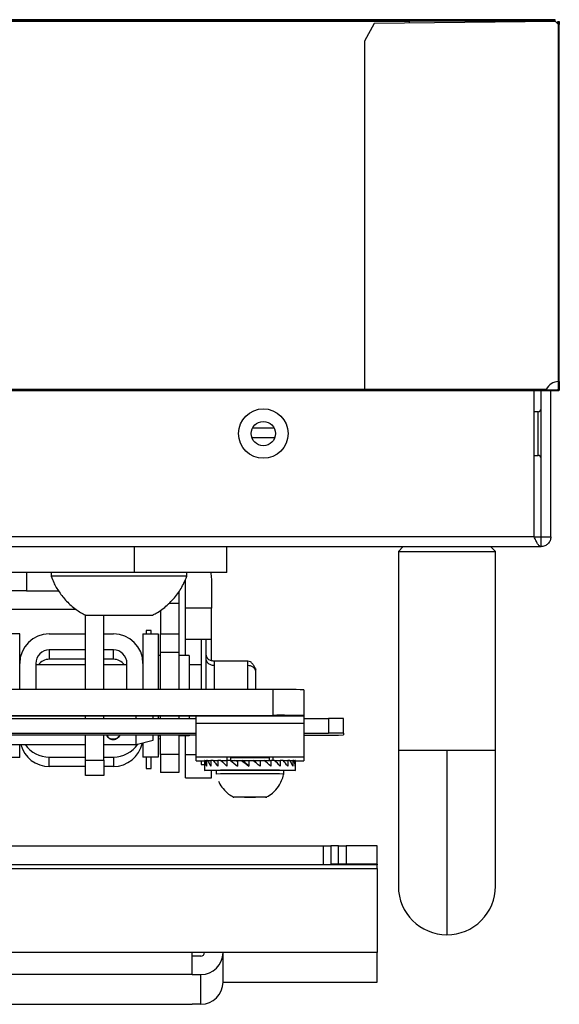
# Model space of a CAD drawing. Header units: millimetres. Extents: x 256 to 1374, y 313 to 1176.
# Tile 76 of 212: x 839 to 857, y 910 to 943. Entities that reach past the tile are written whole.
import ezdxf

# ---------------------------------------------------------------- set-up
doc = ezdxf.new("R2010")
doc.units = ezdxf.units.MM

msp = doc.modelspace()

# ---------------------------------------------------------------- linework, layer by layer
at = {"color": 7, "linetype": 'Continuous', "lineweight": 30}
for p, q in [((857.0786, 943.4832), (453.6752, 943.4832)), ((857.0786, 943.4332), (453.6752, 943.4332)), ((852.0769, 943.4166), (458.6769, 943.4166)), ((850.8549, 943.3499), (850.5216, 942.7499)), ((857.0882, 943.4166), (850.8549, 943.3499)), ((852.0769, 943.363), (852.0769, 943.4166)), ((857.0786, 943.4332), (857.0786, 943.4832)), ((857.1882, 943.3166), (857.0882, 943.4166)), ((857.0888, 943.4166), (857.0882, 943.4166)), ((857.1652, 943.3401), (857.0888, 943.4166)), ((857.1652, 943.3396), (857.1652, 943.4166)), ((857.1652, 943.4166), (857.1886, 943.4166)), ((857.1886, 943.3171), (857.1886, 943.4166)), ((857.1886, 943.4166), (857.2152, 943.4166)), ((857.2152, 943.4166), (857.2152, 943.3171)), ((857.1882, 931.0499), (857.1882, 943.3166)), ((857.1886, 943.3171), (857.2152, 943.3171)), ((857.2152, 931.0499), (857.2152, 943.3171)), ((850.5216, 942.7499), (850.5216, 930.7832)), ((857.1882, 931.0499), (857.2152, 931.0499)), ((857.2152, 931.0499), (857.1886, 931.0499)), ((857.2152, 931.0499), (857.2152, 930.7832)), ((850.5216, 930.7832), (677.9086, 930.7832)), ((850.5216, 930.7366), (677.9102, 930.7366)), ((856.7666, 930.7832), (850.5216, 930.7832)), ((850.5216, 930.7832), (850.5216, 930.7299)), ((856.7492, 930.7299), (850.5216, 930.7299)), ((856.3545, 925.7166), (856.3545, 930.7299)), ((856.5902, 925.7166), (856.5902, 930.7299)), ((857.0038, 930.7299), (856.7492, 930.7299)), ((857.0038, 930.7566), (856.7602, 930.7566)), ((856.9456, 930.7599), (856.7611, 930.7599)), ((856.9236, 925.7166), (856.9236, 930.7299)), ((857.1619, 930.7566), (857.0038, 930.7566)), ((857.0038, 930.7299), (857.0038, 930.7566)), ((857.1619, 930.7299), (857.0038, 930.7299)), ((857.1619, 930.7299), (857.1619, 930.7566)), ((857.2152, 930.7832), (857.1886, 930.7832)), ((856.4902, 930.0166), (856.3545, 930.0166)), ((847.4423, 929.1166), (846.6648, 929.1166)), ((847.4277, 929.4499), (846.6794, 929.4499)), ((856.3545, 928.5166), (856.4902, 928.5166)), ((856.3545, 925.7166), (454.4193, 925.7166)), ((856.3545, 925.7166), (856.5902, 925.7166)), ((856.5902, 925.3832), (856.5902, 925.7166)), ((856.5902, 925.7166), (856.9236, 925.7166)), ((454.1836, 925.3832), (856.5902, 925.3832)), ((842.6261, 924.4976), (842.6261, 925.3832)), ((845.8011, 924.4976), (845.8011, 925.3832)), ((851.8569, 925.3832), (851.6902, 925.2166)), ((851.6902, 925.2166), (851.6902, 918.3832)), ((851.6902, 925.2166), (853.3569, 925.2166)), ((853.3569, 925.2166), (855.0236, 925.2166)), ((855.0236, 925.2166), (854.8569, 925.3832)), ((855.0236, 918.3832), (855.0236, 925.2166)), ((842.6261, 924.4976), (825.6927, 924.4976)), ((838.9219, 924.4976), (838.9219, 923.8652)), ((839.7636, 924.4976), (839.7636, 924.371)), ((845.8011, 924.4976), (842.6261, 924.4976)), ((844.4302, 924.371), (844.4302, 924.4976)), ((844.4302, 924.371), (839.7636, 924.371)), ((844.3863, 923.2666), (844.3863, 924.2436)), ((845.2719, 924.2436), (845.2719, 923.2666)), ((838.9219, 923.8652), (837.3344, 923.8652)), ((838.9219, 923.8652), (840.0209, 923.8652)), ((844.1466, 923.8204), (844.1511, 923.7382)), ((844.1511, 923.7382), (844.1511, 923.4393)), ((844.1511, 923.4393), (844.1511, 922.381)), ((838.3927, 923.2327), (840.6133, 923.2327)), ((840.9438, 920.4724), (840.9438, 923.03)), ((841.5762, 920.4724), (841.5762, 923.031)), ((843.5187, 923.1959), (843.5187, 922.381)), ((845.2719, 923.2666), (844.3863, 923.2666)), ((844.3863, 922.2082), (844.3863, 923.2666)), ((845.2719, 922.2082), (845.2719, 923.2666)), ((838.6884, 922.3874), (838.1635, 922.3874)), ((838.6884, 920.4724), (838.6884, 922.3874)), ((839.7044, 922.3867), (840.9438, 922.3867)), ((841.5762, 922.3867), (841.9058, 922.3867)), ((842.9218, 922.381), (843.4467, 922.381)), ((842.9218, 922.381), (842.9218, 920.4724)), ((843.1997, 922.5007), (843.0304, 922.5007)), ((843.0304, 922.5007), (843.0304, 922.381)), ((843.1997, 922.381), (843.1997, 922.5007)), ((843.4467, 922.381), (843.4467, 920.4724)), ((843.5187, 922.381), (844.1511, 922.381)), ((843.5187, 921.761), (843.5187, 922.381)), ((844.1511, 922.381), (844.1511, 921.761)), ((844.3863, 922.2082), (845.2719, 922.2082)), ((844.3863, 921.6401), (844.3863, 922.2082)), ((844.9199, 922.2082), (844.9199, 920.4724)), ((845.0892, 920.4724), (845.0892, 922.2082)), ((845.2719, 921.465), (845.2719, 922.2082)), ((840.9438, 921.8364), (839.7044, 921.8364)), ((839.7044, 921.8364), (839.7044, 921.5129)), ((841.9058, 921.8364), (841.5762, 921.8364)), ((841.9058, 921.5129), (841.9058, 921.8364)), ((843.5187, 921.761), (844.1511, 921.761)), ((843.5187, 920.4724), (843.5187, 921.761)), ((844.1511, 921.761), (844.1511, 920.4724)), ((839.2388, 921.3707), (839.2388, 920.4724)), ((840.9438, 921.5129), (839.7044, 921.5129)), ((841.9058, 921.5129), (841.5762, 921.5129)), ((842.3714, 920.4724), (842.3714, 921.3707)), ((843.5187, 921.6401), (843.4467, 921.6401)), ((844.505, 921.6401), (844.1511, 921.6401)), ((844.505, 921.6401), (844.505, 920.4724)), ((846.5243, 921.4496), (845.3644, 921.4496)), ((840.9438, 921.3226), (839.2388, 921.3226)), ((842.3714, 921.3226), (841.5762, 921.3226)), ((844.9199, 921.3226), (844.505, 921.3226)), ((847.3886, 920.4724), (820.9302, 920.4724)), ((847.3886, 919.5868), (847.3886, 920.4724)), ((848.4469, 920.4663), (848.4469, 919.5807)), ((820.9302, 919.5868), (847.3886, 919.5868)), ((844.7427, 919.5625), (823.5761, 919.5625)), ((837.2074, 919.4821), (844.7427, 919.4821)), ((840.9438, 919.4821), (840.9438, 919.5625)), ((841.5762, 919.4821), (841.5762, 919.5625)), ((842.6818, 919.4821), (842.6818, 919.5625)), ((843.2695, 919.4821), (843.2695, 919.5625)), ((843.4467, 919.5625), (843.4467, 919.4821)), ((843.5187, 919.4821), (843.5187, 919.5625)), ((844.1511, 919.5625), (844.1511, 919.4821)), ((844.505, 919.5625), (844.505, 919.4821)), ((844.7427, 919.5607), (844.7427, 919.5625)), ((848.4469, 919.5607), (844.7427, 919.5607)), ((844.7427, 919.3053), (844.7427, 919.5607)), ((848.4469, 919.3053), (844.7427, 919.3053)), ((844.7427, 918.1591), (844.7427, 919.3053)), ((848.4469, 919.5807), (848.4469, 919.5607)), ((848.4469, 919.5607), (848.4469, 919.3053)), ((848.4469, 919.4821), (849.2936, 919.4821)), ((848.4469, 919.3053), (848.4469, 918.1591)), ((849.2936, 919.4821), (849.2936, 918.9758)), ((849.8016, 918.9729), (849.8016, 919.4792)), ((837.2074, 918.9758), (844.7427, 918.9758)), ((848.4469, 918.9758), (849.2936, 918.9758)), ((849.8016, 918.9729), (849.8016, 918.9137)), ((844.7427, 918.9046), (836.6994, 918.9046)), ((840.9438, 918.0443), (840.9438, 918.9046)), ((841.5762, 918.0443), (841.5762, 918.9046)), ((842.6818, 918.5798), (842.6818, 918.9046)), ((842.6818, 918.5798), (843.2695, 918.7373)), ((842.9218, 918.6441), (842.9218, 918.1476)), ((843.2695, 918.7373), (843.2695, 918.8983)), ((843.4467, 918.9046), (843.4467, 918.1476)), ((843.5187, 918.8885), (843.4467, 918.8885)), ((843.4467, 918.7879), (843.5187, 918.7779)), ((843.5187, 918.2384), (843.5187, 918.9046)), ((844.1511, 918.9046), (844.1511, 918.2384)), ((844.505, 918.8885), (844.1511, 918.8885)), ((844.3863, 918.2302), (844.3863, 918.8885)), ((844.505, 918.9046), (844.505, 918.8885)), ((837.4667, 918.5798), (840.9438, 918.5798)), ((838.6884, 918.154), (838.6884, 918.5798)), ((841.5762, 918.5798), (842.6818, 918.5798)), ((853.3569, 918.3832), (853.3569, 912.0499)), ((838.1635, 918.154), (838.6884, 918.154)), ((838.6884, 918.1412), (838.1635, 918.1412)), ((838.6884, 918.1412), (838.6884, 918.154)), ((839.7044, 918.1534), (840.9438, 918.1534)), ((839.7044, 917.8299), (839.7044, 918.1534)), ((840.9438, 918.0443), (841.5762, 918.0443)), ((840.9438, 917.5152), (840.9438, 918.0443)), ((841.5762, 918.1534), (841.9058, 918.1534)), ((841.5762, 918.0443), (841.5762, 917.5152)), ((841.9058, 918.1534), (841.9058, 917.8299)), ((843.4467, 918.1476), (842.9218, 918.1476)), ((843.0304, 918.1476), (843.0304, 917.7594)), ((843.1997, 917.7594), (843.1997, 918.1476)), ((844.1511, 918.2384), (843.5187, 918.2384)), ((843.5187, 918.2384), (843.5187, 917.6185)), ((844.1511, 918.2384), (844.1511, 917.6185)), ((844.3863, 917.4457), (844.3863, 918.2302)), ((844.7427, 918.1591), (848.4469, 918.1591)), ((844.7427, 918.025), (844.7427, 918.1591)), ((844.9199, 918.0217), (844.9199, 917.8936)), ((845.0337, 918.0307), (845.0337, 917.8347)), ((845.0447, 918.0314), (845.0967, 918.0314)), ((845.0967, 918.0329), (845.0967, 917.837)), ((845.1414, 918.0336), (845.2538, 918.0332)), ((845.2538, 918.0349), (845.2538, 917.839)), ((845.3294, 918.0356), (845.4951, 918.0346)), ((845.5969, 918.0372), (845.4951, 918.0367)), ((845.4951, 918.0367), (845.4951, 917.8408)), ((845.5969, 918.0372), (845.8056, 918.0352)), ((845.8011, 918.1477), (845.8011, 918.0352)), ((845.9271, 918.0384), (845.8056, 918.0381)), ((845.8056, 918.0381), (845.8056, 917.8421)), ((845.9271, 918.0384), (846.0788, 918.0354)), ((845.9624, 918.1505), (845.9282, 918.1265)), ((845.9282, 918.1265), (845.9282, 918.0384)), ((846.1657, 918.0016), (846.0788, 918.0354)), ((846.0854, 918.0328), (846.1103, 918.033)), ((846.1103, 918.0331), (846.1657, 918.0333)), ((846.1103, 918.0331), (846.1103, 918.0231)), ((846.1657, 918.0389), (846.1657, 917.843)), ((846.2993, 918.0391), (846.3142, 918.036)), ((846.4057, 917.9702), (846.3142, 918.036)), ((846.3172, 918.0339), (846.4057, 918.034)), ((846.4057, 918.0341), (846.5527, 918.0342)), ((846.4057, 918.0341), (846.4057, 917.9702)), ((846.5527, 917.8569), (846.4057, 917.9702)), ((846.5527, 918.0393), (846.5527, 917.8434)), ((846.6968, 918.0341), (846.7431, 918.0341)), ((846.7431, 918.0341), (846.7479, 918.0342)), ((846.7431, 917.9986), (846.7431, 918.0341)), ((846.7479, 918.0342), (846.7479, 917.9949)), ((846.7479, 918.0342), (846.8197, 918.034)), ((846.7628, 917.9835), (846.822, 918.036)), ((846.822, 918.036), (846.9423, 918.0391)), ((846.9423, 918.0391), (846.9423, 917.8432)), ((847.0787, 918.0357), (847.3101, 918.0383)), ((847.2615, 918.1265), (847.2273, 918.1505)), ((847.2615, 918.0378), (847.2615, 918.1265)), ((847.3101, 918.0383), (847.3101, 917.8424)), ((847.4294, 918.0379), (847.3101, 918.0383)), ((847.3886, 918.038), (847.3886, 918.1477)), ((847.4318, 918.0357), (847.633, 918.037)), ((847.633, 918.037), (847.633, 917.8411)), ((847.7332, 918.0347), (847.8907, 918.0353)), ((847.8907, 918.0353), (847.8907, 917.8394)), ((847.9633, 918.0331), (848.0669, 918.0333)), ((848.0669, 918.0333), (848.0669, 917.8374)), ((848.1076, 918.0311), (848.1506, 918.0311)), ((848.1506, 918.0311), (848.1506, 917.8352)), ((848.1569, 917.697), (848.1569, 918.0282)), ((848.4469, 918.1591), (848.4469, 918.025)), ((840.9438, 917.8299), (839.7044, 917.8299)), ((841.9058, 917.8299), (841.5762, 917.8299)), ((843.0304, 917.7594), (843.1997, 917.7594)), ((844.1511, 917.6185), (843.5187, 917.6185)), ((844.9199, 917.8936), (845.0329, 917.8936)), ((845.0327, 917.8776), (845.0327, 917.697)), ((845.2719, 917.4457), (845.2719, 917.6923)), ((845.4349, 917.697), (845.4349, 917.5703)), ((847.7548, 917.5703), (847.7548, 917.697)), ((841.5762, 917.5152), (840.9438, 917.5152)), ((844.3863, 917.4457), (845.2719, 917.4457)), ((846.502, 916.7771), (846.0549, 916.7792)), ((846.502, 916.7794), (846.502, 916.7771)), ((847.0419, 916.7783), (846.502, 916.7771)), ((847.0419, 916.7783), (847.0419, 916.782)), ((847.1347, 916.7815), (847.0419, 916.7783)), ((837.4667, 915.0988), (849.1083, 915.0988)), ((849.1083, 915.0988), (849.1083, 914.4663)), ((849.3729, 915.1064), (849.3729, 914.4739)), ((849.6374, 914.4754), (849.6374, 915.1079)), ((849.6374, 915.1079), (849.902, 915.1079)), ((849.902, 915.1079), (849.902, 914.4754)), ((850.9604, 914.4694), (850.9604, 915.1018)), ((837.4667, 914.4663), (849.1083, 914.4663)), ((849.3729, 914.4679), (849.3729, 914.4739)), ((849.902, 914.4754), (849.6374, 914.4754)), ((850.9604, 914.4694), (850.9604, 914.4516)), ((850.9604, 914.3239), (850.9604, 914.4516)), ((850.9604, 914.3239), (850.9604, 911.4427)), ((844.6104, 910.6789), (844.6104, 911.4427)), ((850.9604, 911.4427), (844.6104, 911.4427)), ((850.9604, 911.4391), (844.6104, 911.4391)), ((844.9092, 911.3114), (844.6104, 911.3114)), ((845.0362, 911.4391), (845.0362, 911.4384)), ((845.6687, 911.4384), (845.6687, 911.4391)), ((845.6687, 910.4199), (845.6687, 911.4384)), ((850.9604, 911.4391), (850.9604, 911.4427)), ((850.9604, 910.4191), (850.9604, 911.4391)), ((844.6104, 910.6789), (785.3437, 910.6789)), ((844.6104, 910.6789), (844.9092, 910.6789)), ((844.9092, 909.6604), (844.9092, 910.6789)), ((845.6687, 910.4191), (850.9604, 910.4191)), ((845.6687, 910.4155), (850.9604, 910.4155)), ((850.9604, 910.4155), (850.9604, 910.4191)), ((796.0685, 909.6604), (844.6104, 909.6604)), ((844.9092, 909.6604), (844.6104, 909.6604))]:
    msp.add_line(p, q, dxfattribs=at)
at = {"color": 8, "linetype": 'Continuous', "lineweight": 30}
for p, q in [((856.4902, 928.5166), (856.4902, 930.0166)), ((843.8152, 923.4393), (844.1511, 923.4393)), ((845.3644, 921.4496), (845.3644, 921.2969)), ((846.5243, 921.2969), (846.5243, 921.4496)), ((845.3644, 921.2969), (845.3644, 920.4724)), ((846.5243, 920.4724), (846.5243, 921.2969)), ((853.3569, 918.3832), (851.6902, 918.3832)), ((855.0236, 918.3832), (853.3569, 918.3832)), ((844.7427, 918.2302), (844.3863, 918.2302)), ((850.9604, 914.4516), (837.4667, 914.4516)), ((837.4667, 914.3239), (850.9604, 914.3239)), ((844.6104, 911.4427), (837.4667, 911.4427))]:
    msp.add_line(p, q, dxfattribs=at)
at = {"color": 7, "linetype": 'Continuous', "lineweight": 30, "flags": 128}
for points in [[(845.2432, 924.4976), (845.25, 924.4659), (845.2719, 924.2436)], [(846.1657, 918.0389), (846.1822, 918.039), (846.1988, 918.039), (846.2154, 918.039), (846.2321, 918.039), (846.2489, 918.0391), (846.2657, 918.0391), (846.2825, 918.0391), (846.2993, 918.0391)], [(846.5527, 918.0393), (846.5698, 918.0393), (846.587, 918.0393), (846.6042, 918.0393), (846.6214, 918.0393), (846.6386, 918.0393), (846.6557, 918.0393), (846.6729, 918.0393), (846.6901, 918.0393)], [(846.9423, 918.0391), (846.9591, 918.039), (846.9757, 918.039), (846.9924, 918.039), (847.009, 918.039), (847.0255, 918.0389), (847.042, 918.0389), (847.0585, 918.0389), (847.0748, 918.0389)], [(845.4349, 917.691), (845.2651, 917.6923), (845.088, 917.6947), (845.033, 917.6972), (845.1045, 917.6997), (845.2967, 917.702), (845.5941, 917.7039), (845.9726, 917.7052), (846.4015, 917.7059), (846.846, 917.7058), (847.2702, 917.7051), (847.6397, 917.7037), (847.9245, 917.7017), (848.1016, 917.6994), (848.1566, 917.6968), (848.0851, 917.6943), (847.8929, 917.692), (847.7548, 917.691)], [(847.1526, 916.7795), (847.0685, 916.7784), (846.9311, 916.7777), (846.7557, 916.7772), (846.5622, 916.777), (846.5016, 916.7771), (846.3173, 916.7774), (846.1644, 916.7781), (846.06, 916.7791), (846.0159, 916.7802), (846.037, 916.7813), (846.1211, 916.7823), (846.2585, 916.7831), (846.4339, 916.7836), (846.6274, 916.7837), (846.6881, 916.7836), (846.6881, 916.7836)]]:
    msp.add_lwpolyline(points, dxfattribs=at)
at = {"color": 7, "linetype": 'Continuous', "lineweight": 30}
for radius in [0.85, 0.4167]:
    msp.add_circle((847.0536, 929.2666), radius, dxfattribs=at)
for centre, radius, start, end in [((857.1882, 930.5832), 0.4667, 90, 154.62307), ((856.4902, 930.1166), 0.1, 270, 0), ((856.4902, 928.4166), 0.1, 0, 90), ((839.7044, 921.3707), 1.016, 90.00066, 179.99899), ((841.9058, 921.3707), 1.016, 0.00101, 89.99934), ((839.7044, 921.3707), 0.4657, 90.00005, 179.99903), ((841.9058, 921.3707), 0.4657, 0.00097, 89.99995), ((839.7044, 921.0472), 0.4656, 89.99887, 143.74082), ((841.9058, 921.0472), 0.4656, 36.25921, 90.0011), ((847.6531, 874.2688), 46.2043, 89.01558, 90.32803), ((847.6531, 873.3832), 46.2043, 89.01558, 90.32803), ((849.4203, 897.2718), 22.2107, 89.01645, 90.32699), ((849.4206, 896.8219), 22.1543, 89.01478, 90.32866), ((841.9058, 918.8458), 1.016, 269.99924, 348.2182), ((848.7112, 981.1055), 62.2014, 269.756507, 271.004395), ((839.7044, 918.8459), 1.016, 195.17943, 270.00019), ((839.7044, 919.1694), 1.016, 215.46924, 269.99975), ((841.9057, 919.1694), 1.016, 270.00125, 325.69385), ((844.9973, 925.6232), 7.6025, 268.08134, 270.27474), ((845.0486, 917.9), 0.1315, 91.69724, 96.48874), ((845.2737, 908.7583), 9.2762, 90.81725, 91.09328), ((845.681, 873.1363), 44.9007, 90.44867, 90.54514), ((846.5948, 862.3841), 55.7693, 89.1845, 90.8155), ((846.5948, 877.4278), 40.7041, 89.06154, 90.93846), ((847.1357, 819.8831), 98.1552, 89.652187, 89.709724), ((847.566, 879.6651), 38.3716, 89.40828, 89.51527), ((847.9622, 911.3601), 6.674, 88.75575, 89.10121), ((848.1511, 918.0095), 0.0217, 74.461, 91.24434), ((848.198, 925.4225), 7.4017, 269.74964, 271.92702), ((846.5948, 847.256), 70.4505, 89.056608, 90.943392), ((846.5947, 847.25), 70.3299, 89.054929, 90.944949), ((846.5948, 928.3893), 11.6105, 269.05984, 270.94016), ((849.1743, 926.6798), 11.5812, 269.67354, 270.98257), ((849.5714, 903.5585), 11.5495, 89.67228, 90.98491), ((850.1666, 868.9082), 46.2004, 89.01553, 90.32807), ((849.1743, 926.0157), 11.5495, 269.67228, 270.98491), ((849.5715, 902.8944), 11.5812, 89.67354, 90.98257), ((850.1666, 868.2758), 46.2004, 89.01553, 90.32807), ((853.3569, 913.7166), 1.6667, 180.01898, 270), ((853.3569, 913.7166), 1.6667, 270, 0.01898), ((844.9092, 911.4384), 0.7595, 269.99997, 359.9989), ((844.9092, 911.4384), 0.127, 269.99362, 0.00638), ((844.9092, 910.4199), 0.7595, 270.00024, 359.99864)]:
    msp.add_arc(centre, radius, start, end, dxfattribs=at)
for major_axis, ratio, start_param, end_param in [((1.5008, -0.646), 0.6709142, 3.5465701, 3.7098969), ((1.4873, -0.9018), 0.5294569, 3.8273707, 3.9906975), ((1.5082, -1.0448), 0.3894566, 4.0316156, 4.1949424), ((1.5346, -1.1335), 0.2574057, 4.2073033, 4.3706301), ((1.5543, -1.1849), 0.1317145, 4.3708191, 4.5341459), ((1.5621, -1.2046), 0.0094621, 4.5293673, 4.6926941), ((1.5563, -1.1941), 0.1124387, 1.4325201, 1.5958469), ((1.538, -1.1527), 0.2370925, 1.2709921, 1.4343189), ((1.5112, -1.0759), 0.3675538, 1.0997496, 1.2630764), ((1.4861, -0.9508), 0.5061197, 0.9056161, 1.0689429), ((1.4877, -0.7329), 0.6499653, 0.6510311, 0.8143579), ((1.5491, -0.2627), 0.7649606, 0.2188356, 0.3821624), ((1.5601, -0.1037), 0.7636908, 3.1564832, 3.2281641)]:
    msp.add_ellipse((846.5948, 917.8344), major_axis=major_axis, ratio=ratio, start_param=start_param, end_param=end_param, dxfattribs=at)
for points, knots in [([(857.2152, 943.3171), (857.2148, 943.317), (857.214, 943.317), (857.2078, 943.3168), (857.1989, 943.3167), (857.1918, 943.3166), (857.1882, 943.3166)], [0, 0, 0, 0, 0.2500453, 0.4999577, 0.7500008, 1, 1, 1, 1]), ([(857.1886, 930.7832), (857.1886, 930.8213), (857.1886, 930.8975), (857.1886, 930.9821), (857.1886, 931.039), (857.1886, 931.0463), (857.1886, 931.0499)], [0, 0, 0, 0, 0.2499955, 0.49999418, 0.74999031, 1, 1, 1, 1]), ([(856.7492, 930.7299), (856.7503, 930.7305), (856.7525, 930.7317), (856.7562, 930.7412), (856.76, 930.7551), (856.7635, 930.7701), (856.7658, 930.7797), (856.7666, 930.7832)], [0, 0, 0, 0, 0.2171432, 0.4344618, 0.6527048, 0.8720483, 1, 1, 1, 1]), ([(857.1652, 930.7832), (857.1649, 930.7802), (857.1642, 930.7741), (857.1588, 930.7664), (857.1511, 930.761), (857.145, 930.7603), (857.1419, 930.7599)], [0, 0, 0, 0, 0.2499713, 0.5001373, 0.7501896, 1, 1, 1, 1]), ([(857.1886, 930.7832), (857.1882, 930.7798), (857.1874, 930.7729), (857.1814, 930.7641), (857.1726, 930.7578), (857.1655, 930.757), (857.1619, 930.7566)], [0, 0, 0, 0, 0.2501329, 0.4999478, 0.7500184, 1, 1, 1, 1]), ([(857.2152, 930.7832), (857.2145, 930.7764), (857.2129, 930.7626), (857.2008, 930.7449), (857.1831, 930.7324), (857.169, 930.7307), (857.1619, 930.7299)], [0, 0, 0, 0, 0.247385, 0.4964667, 0.7473159, 1, 1, 1, 1]), ([(856.5902, 925.3832), (856.5706, 925.3882), (856.5313, 925.3983), (856.4724, 925.4753), (856.4135, 925.5855), (856.3742, 925.6729), (856.3545, 925.7166)], [0, 0, 0, 0, 0.2499914, 0.4999957, 0.7500005, 1, 1, 1, 1]), ([(856.9236, 925.7166), (856.9186, 925.6729), (856.9085, 925.5855), (856.8315, 925.4753), (856.7213, 925.3983), (856.6339, 925.3882), (856.5902, 925.3832)], [0, 0, 0, 0, 0.2499975, 0.4999837, 0.7499869, 1, 1, 1, 1]), ([(839.7732, 924.3622), (839.7994, 924.2907), (839.8688, 924.1015), (840.0429, 923.8106), (840.2967, 923.4963), (840.5993, 923.2227), (840.8345, 923.0911), (840.9447, 923.0294)], [0, 0, 0, 0, 0.125759, 0.3323367, 0.5558825, 0.7919344, 1, 1, 1, 1]), ([(843.2472, 923.0331), (843.2891, 923.0519), (843.4761, 923.1361), (843.7615, 923.365), (844.0776, 923.7019), (844.2979, 924.0443), (844.3892, 924.2747), (844.4262, 924.3683)], [0, 0, 0, 0, 0.07547964, 0.3368024, 0.59279747, 0.83473411, 1, 1, 1, 1]), ([(840.9457, 923.031), (840.9416, 923.031), (840.9265, 923.031), (841.0378, 923.031), (841.2663, 923.031), (841.5967, 923.031), (841.8941, 923.031), (842.1962, 923.031), (842.4997, 923.031), (842.8482, 923.031), (843.1069, 923.031), (843.2515, 923.031), (843.2491, 923.031), (843.2481, 923.031)], [0, 0, 0, 0, 0.0396853, 0.1470594, 0.254434, 0.3618104, 0.4691865, 0.5028319, 0.6102088, 0.7175816, 0.8249576, 0.9323332, 1, 1, 1, 1]), ([(845.3644, 921.4496), (845.3236, 921.452), (845.2655, 921.4553), (845.1956, 921.4902), (845.1635, 921.5164), (845.1438, 921.5379), (845.1271, 921.5625), (845.114, 921.5895), (845.1046, 921.6168), (845.0949, 921.6571), (845.0909, 921.6961), (845.0903, 921.6983), (845.09, 921.6995)], [0, 0, 0, 0, 0.2456339, 0.3494929, 0.3940032, 0.433483, 0.4693548, 0.5053574, 0.5472806, 0.6012126, 0.7656499, 1, 1, 1, 1]), ([(845.3644, 921.2969), (845.3254, 921.3011), (845.2443, 921.3099), (845.152, 921.3747), (845.0982, 921.4554), (845.0922, 921.5102), (845.0892, 921.5366)], [0, 0, 0, 0, 0.2702761, 0.5624239, 0.7897443, 1, 1, 1, 1]), ([(846.7995, 921.0572), (846.7995, 921.0951), (846.7995, 921.1697), (846.7994, 921.185), (846.7991, 921.1698), (846.7934, 921.1708), (846.788, 921.179), (846.7831, 921.188), (846.7766, 921.2009), (846.7686, 921.217), (846.7594, 921.2354), (846.744, 921.2648), (846.7208, 921.3045), (846.6749, 921.3698), (846.6079, 921.4347), (846.553, 921.4445), (846.5243, 921.4496)], [0, 0, 0, 0, 0.1975426, 0.388136, 0.5213863, 0.5632594, 0.5788153, 0.5917546, 0.6034039, 0.6153996, 0.6290982, 0.6452741, 0.6859838, 0.7374558, 0.8632856, 1, 1, 1, 1]), ([(846.7995, 921.0572), (846.7947, 921.0911), (846.7845, 921.1618), (846.7101, 921.2422), (846.6176, 921.289), (846.5546, 921.2943), (846.5243, 921.2969)], [0, 0, 0, 0, 0.27026953, 0.56241854, 0.78972888, 1, 1, 1, 1]), ([(846.7995, 920.4724), (846.7995, 920.5257), (846.7995, 920.6838), (846.7995, 920.8986), (846.7995, 921.0086), (846.7995, 921.0572)], [0, 0, 0, 0, 0.2213592, 0.6562154, 1, 1, 1, 1]), ([(842.1179, 918.9046), (842.1166, 918.8959), (842.1121, 918.8653), (842.078, 918.8233), (842.0202, 918.7847), (841.9475, 918.7649), (841.8721, 918.7628), (841.8013, 918.7767), (841.7414, 918.8064), (841.6966, 918.8491), (841.6847, 918.8867), (841.679, 918.9046)], [0, 0, 0, 0, 0.0501488, 0.1773439, 0.303717, 0.4263002, 0.5429039, 0.6560232, 0.7709404, 0.8910621, 1, 1, 1, 1]), ([(841.6863, 918.9046), (841.6934, 918.8866), (841.7099, 918.8445), (841.7576, 918.8001), (841.8219, 918.7633), (841.8698, 918.7581), (841.8994, 918.7549)], [0, 0, 0, 0, 0.20647738, 0.48583931, 0.68311661, 1, 1, 1, 1]), ([(841.8994, 918.7549), (841.9291, 918.7581), (841.9716, 918.7627), (842.0285, 918.7921), (842.0719, 918.8288), (842.1044, 918.87), (842.1116, 918.8985), (842.1131, 918.9046)], [0, 0, 0, 0, 0.319143, 0.4559207, 0.6835983, 0.9329831, 1, 1, 1, 1]), ([(851.6902, 918.3832), (851.6902, 918.1941), (851.6902, 917.7794), (851.6902, 917.1118), (851.6902, 916.366), (851.6902, 915.5854), (851.6902, 914.8385), (851.6902, 914.2217), (851.6902, 913.798), (851.6902, 913.7438), (851.6902, 913.7166)], [0, 0, 0, 0, 0.0775187, 0.1699337, 0.2779851, 0.4015993, 0.5394018, 0.6883556, 0.8437891, 1, 1, 1, 1]), ([(855.0236, 913.7166), (855.0236, 913.7353), (855.0236, 913.7734), (855.0236, 914.0832), (855.0236, 914.5732), (855.0236, 915.2279), (855.0236, 915.9892), (855.0236, 916.7986), (855.0236, 917.602), (855.0236, 918.1306), (855.0236, 918.3832)], [0, 0, 0, 0, 0.1296721, 0.2637341, 0.3991922, 0.5328559, 0.6617648, 0.7835382, 0.8965628, 1, 1, 1, 1]), ([(845.5191, 917.3212), (845.5249, 917.3072), (845.5626, 917.2163), (845.6706, 917.062), (845.8334, 916.8891), (845.9667, 916.816), (846.0222, 916.7855)], [0, 0, 0, 0, 0.060801, 0.3939289, 0.7475137, 1, 1, 1, 1]), ([(847.1659, 916.7855), (847.236, 916.8259), (847.3959, 916.918), (847.5679, 917.1193), (847.6839, 917.3381), (847.7442, 917.4831), (847.751, 917.5617), (847.7516, 917.5696)], [0, 0, 0, 0, 0.2386866, 0.5448377, 0.766191, 0.9764068, 1, 1, 1, 1]), ([(846.6881, 916.7836), (846.7513, 916.7835), (846.8779, 916.7834), (847.0343, 916.7826), (847.1364, 916.7817), (847.1817, 916.7809), (847.1711, 916.7804), (847.1693, 916.7803)], [0, 0, 0, 0, 0.2374295, 0.4748995, 0.7123432, 0.9497959, 1, 1, 1, 1])]:
    msp.add_open_spline(points, degree=3, knots=knots, dxfattribs=at)

doc.saveas('drawing.dxf')
